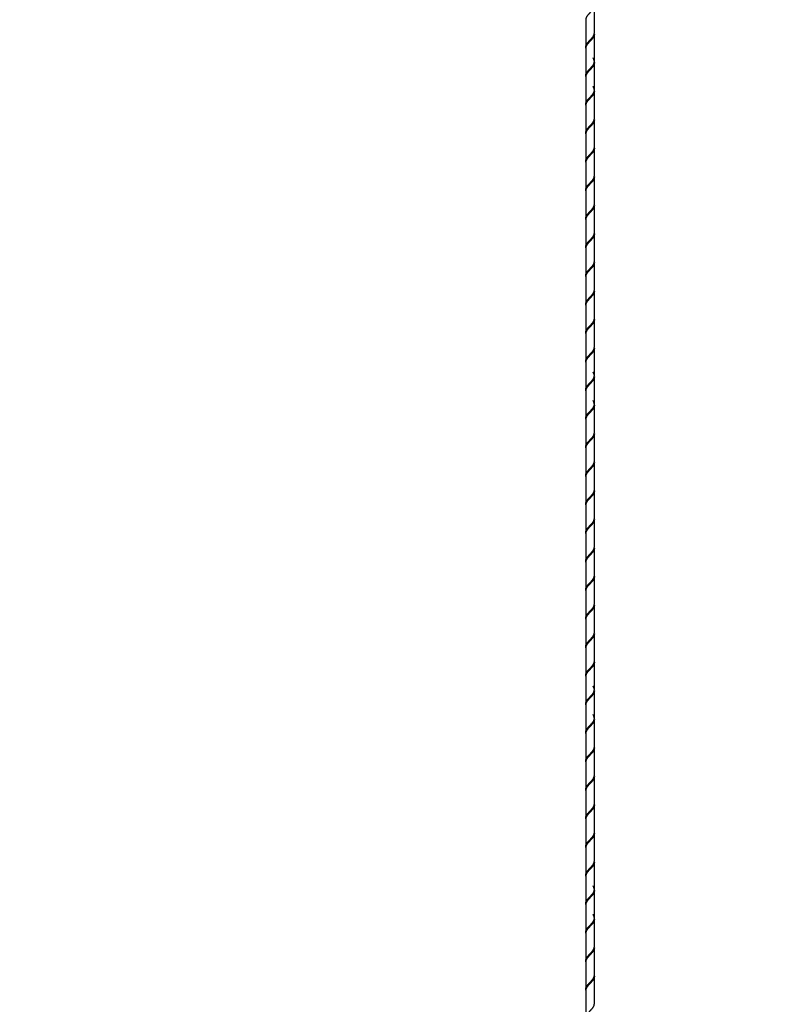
# Model space of a CAD drawing. Header units: millimetres. Extents: x -229 to 1028, y 47 to 3192.
# Tile 7 of 11: x 456 to 527, y 2498 to 2588. Entities that reach past the tile are written whole.
import ezdxf
from ezdxf.enums import TextEntityAlignment as Align

# ---------------------------------------------------------------- set-up
doc = ezdxf.new("R2010")
doc.units = ezdxf.units.MM
doc.layers.add('Default', color=7, linetype='Continuous')
doc.layers.add('DV3_Default', color=7, linetype='Continuous')
doc.styles.add('SEACAD_Arial_Narrow', font='ARIALN.TTF')
doc.dimstyles.new('Croquis', dxfattribs={"dimtxt": 80, "dimasz": 40, "dimexe": 40, "dimexo": 1200, "dimgap": 20, "dimtad": 1, "dimdec": 0, "dimlfac": 0.1, "dimdsep": 46, "dimtxsty": 'SEACAD_Arial_Narrow', "dimblk1": '_SE_BACK_SLASH', "dimblk2": '_SE_BACK_SLASH', "dimsah": 1, "dimcen": 40, "dimse1": 1, "dimse2": 1, "dimadec": 0, "dimazin": 0, "dimtfac": 0.5, "dimtdec": 3, "dimtmove": 0, "dimatfit": 3, "dimfxl": 1, "dimarcsym": 0})

# ---------------------------------------------------------------- blocks, each defined once
blk = doc.blocks.new('SE2')
at = {"layer": 'DV3_Default', "color": 7, "linetype": 'Continuous'}
for p, q in [((508.949, 2587.183), (508.949, 2589.719)), ((508.149, 2588.401), (508.149, 2585.865)), ((508.949, 2584.547), (508.949, 2587.083)), ((508.149, 2585.765), (508.149, 2583.229)), ((508.949, 2581.911), (508.949, 2584.447)), ((508.149, 2583.129), (508.149, 2580.593)), ((508.949, 2579.275), (508.949, 2581.811)), ((508.149, 2580.493), (508.149, 2577.957)), ((508.949, 2576.639), (508.949, 2579.175)), ((508.149, 2577.857), (508.149, 2575.321)), ((508.949, 2574.003), (508.949, 2576.539)), ((508.149, 2575.221), (508.149, 2572.685)), ((508.949, 2571.367), (508.949, 2573.903)), ((508.149, 2572.585), (508.149, 2570.049)), ((508.949, 2568.731), (508.949, 2571.267)), ((508.149, 2569.949), (508.149, 2567.413)), ((508.949, 2566.095), (508.949, 2568.631)), ((508.149, 2567.313), (508.149, 2564.777)), ((508.949, 2563.459), (508.949, 2565.995)), ((508.149, 2564.677), (508.149, 2562.141)), ((508.949, 2560.823), (508.949, 2563.359)), ((508.149, 2562.041), (508.149, 2559.505)), ((508.949, 2558.187), (508.949, 2560.723)), ((508.149, 2559.405), (508.149, 2556.869)), ((508.949, 2555.551), (508.949, 2558.087)), ((508.149, 2556.769), (508.149, 2554.233)), ((508.949, 2552.915), (508.949, 2555.451)), ((508.149, 2554.133), (508.149, 2551.597)), ((508.949, 2550.279), (508.949, 2552.815)), ((508.149, 2551.497), (508.149, 2548.961)), ((508.949, 2547.643), (508.949, 2550.179)), ((508.149, 2548.861), (508.149, 2546.325)), ((508.949, 2545.007), (508.949, 2547.543)), ((508.149, 2546.225), (508.149, 2543.689)), ((508.949, 2542.371), (508.949, 2544.907)), ((508.149, 2543.589), (508.149, 2541.053)), ((508.949, 2539.735), (508.949, 2542.271)), ((508.149, 2540.953), (508.149, 2538.417)), ((508.949, 2537.099), (508.949, 2539.635)), ((508.149, 2538.317), (508.149, 2535.781)), ((508.949, 2534.463), (508.949, 2536.999)), ((508.149, 2535.681), (508.149, 2533.145)), ((508.949, 2531.827), (508.949, 2534.363)), ((508.149, 2533.045), (508.149, 2530.509)), ((508.949, 2529.191), (508.949, 2531.727)), ((508.149, 2530.409), (508.149, 2527.873)), ((508.949, 2526.555), (508.949, 2529.091)), ((508.149, 2527.773), (508.149, 2525.237)), ((508.949, 2523.919), (508.949, 2526.455)), ((508.149, 2525.137), (508.149, 2522.601)), ((508.949, 2521.283), (508.949, 2523.819)), ((508.149, 2522.501), (508.149, 2519.965)), ((508.949, 2518.647), (508.949, 2521.183)), ((508.149, 2519.865), (508.149, 2517.329)), ((508.949, 2516.011), (508.949, 2518.547)), ((508.149, 2517.229), (508.149, 2514.693)), ((508.949, 2513.375), (508.949, 2515.911)), ((508.149, 2514.593), (508.149, 2512.057)), ((508.949, 2510.739), (508.949, 2513.275)), ((508.149, 2511.957), (508.149, 2509.421)), ((508.949, 2508.103), (508.949, 2510.639)), ((508.149, 2509.321), (508.149, 2506.785)), ((508.949, 2505.467), (508.949, 2508.003)), ((508.149, 2506.685), (508.149, 2504.149)), ((508.949, 2502.831), (508.949, 2505.367)), ((508.149, 2504.049), (508.149, 2501.513)), ((508.949, 2500.195), (508.949, 2502.731)), ((508.149, 2501.413), (508.149, 2498.877)), ((508.949, 2497.559), (508.949, 2500.095)), ((508.149, 2498.777), (508.149, 2496.241))]:
    blk.add_line(p, q, dxfattribs=at)
for points, weights, knots in [([(508.949, 2589.719), (508.949, 2589.5), (508.749, 2589.28), (508.549, 2589.06), (508.349, 2588.841), (508.149, 2588.621), (508.149, 2588.401), (508.149, 2588.334), (508.174, 2588.256)], [0.5, 0.433012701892, 0.5, 0.433012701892, 0.5, 0.433012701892, 0.5, 0.477204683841, 0.469923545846], [0, 0, 0, 0.299375, 0.299375, 0.59875, 0.59875, 0.898125, 0.898125, 1, 1, 1]), ([(508.156, 2585.79), (508.149, 2585.829), (508.149, 2585.865), (508.149, 2586.085), (508.349, 2586.305), (508.549, 2586.524), (508.749, 2586.744), (508.949, 2586.964), (508.949, 2587.183)], [0.479807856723, 0.487613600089, 0.5, 0.433012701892, 0.5, 0.433012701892, 0.5, 0.433012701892, 0.5], [0, 0, 0, 0.0580572, 0.0580572, 0.3720381, 0.3720381, 0.6860191, 0.6860191, 1, 1, 1]), ([(508.949, 2587.083), (508.949, 2586.864), (508.749, 2586.644), (508.549, 2586.424), (508.349, 2586.205), (508.149, 2585.985), (508.149, 2585.765), (508.149, 2585.698), (508.174, 2585.62)], [0.5, 0.433012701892, 0.5, 0.433012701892, 0.5, 0.433012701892, 0.5, 0.477204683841, 0.469923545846], [0, 0, 0, 0.299375, 0.299375, 0.59875, 0.59875, 0.898125, 0.898125, 1, 1, 1]), ([(508.156, 2583.154), (508.149, 2583.193), (508.149, 2583.229), (508.149, 2583.449), (508.349, 2583.669), (508.549, 2583.888), (508.749, 2584.108), (508.949, 2584.328), (508.949, 2584.547), (508.949, 2584.706), (508.83, 2584.883)], [0.479807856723, 0.487613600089, 0.5, 0.433012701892, 0.5, 0.433012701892, 0.5, 0.433012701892, 0.5, 0.449759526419, 0.47487976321], [0, 0, 0, 0.0469914, 0.0469914, 0.301127, 0.301127, 0.5552626, 0.5552626, 0.8093983, 0.8093983, 1, 1, 1]), ([(508.949, 2584.447), (508.949, 2584.228), (508.749, 2584.008), (508.549, 2583.788), (508.349, 2583.569), (508.149, 2583.349), (508.149, 2583.129), (508.149, 2583.062), (508.174, 2582.984)], [0.5, 0.433012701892, 0.5, 0.433012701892, 0.5, 0.433012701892, 0.5, 0.477204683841, 0.469923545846], [0, 0, 0, 0.299375, 0.299375, 0.59875, 0.59875, 0.898125, 0.898125, 1, 1, 1]), ([(508.156, 2580.518), (508.149, 2580.557), (508.149, 2580.593), (508.149, 2580.813), (508.349, 2581.033), (508.549, 2581.252), (508.749, 2581.472), (508.949, 2581.692), (508.949, 2581.911), (508.949, 2582.07), (508.83, 2582.247)], [0.479807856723, 0.487613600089, 0.5, 0.433012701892, 0.5, 0.433012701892, 0.5, 0.433012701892, 0.5, 0.449759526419, 0.47487976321], [0, 0, 0, 0.046991, 0.046991, 0.301127, 0.301127, 0.555263, 0.555263, 0.809398, 0.809398, 1, 1, 1]), ([(508.949, 2581.811), (508.949, 2581.592), (508.749, 2581.372), (508.549, 2581.152), (508.349, 2580.933), (508.149, 2580.713), (508.149, 2580.493), (508.149, 2580.426), (508.174, 2580.348)], [0.5, 0.433012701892, 0.5, 0.433012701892, 0.5, 0.433012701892, 0.5, 0.477204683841, 0.469923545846], [0, 0, 0, 0.299375, 0.299375, 0.59875, 0.59875, 0.898125, 0.898125, 1, 1, 1]), ([(508.156, 2577.882), (508.149, 2577.921), (508.149, 2577.957), (508.149, 2578.177), (508.349, 2578.397), (508.549, 2578.616), (508.749, 2578.836), (508.949, 2579.056), (508.949, 2579.275)], [0.479807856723, 0.487613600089, 0.5, 0.433012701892, 0.5, 0.433012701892, 0.5, 0.433012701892, 0.5], [0, 0, 0, 0.0580572, 0.0580572, 0.3720381, 0.3720381, 0.6860191, 0.6860191, 1, 1, 1]), ([(508.949, 2579.175), (508.949, 2578.956), (508.749, 2578.736), (508.549, 2578.516), (508.349, 2578.297), (508.149, 2578.077), (508.149, 2577.857), (508.149, 2577.845), (508.15, 2577.831)], [0.5, 0.433012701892, 0.5, 0.433012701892, 0.5, 0.433012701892, 0.5, 0.495525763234, 0.491649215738], [0, 0, 0, 0.326074, 0.326074, 0.652147, 0.652147, 0.978221, 0.978221, 1, 1, 1]), ([(508.156, 2575.246), (508.149, 2575.285), (508.149, 2575.321), (508.149, 2575.541), (508.349, 2575.761), (508.549, 2575.98), (508.749, 2576.2), (508.949, 2576.42), (508.949, 2576.639)], [0.479807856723, 0.487613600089, 0.5, 0.433012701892, 0.5, 0.433012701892, 0.5, 0.433012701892, 0.5], [0, 0, 0, 0.0580572, 0.0580572, 0.3720381, 0.3720381, 0.6860191, 0.6860191, 1, 1, 1]), ([(508.949, 2576.539), (508.949, 2576.32), (508.749, 2576.1), (508.549, 2575.88), (508.349, 2575.661), (508.149, 2575.441), (508.149, 2575.221), (508.149, 2575.209), (508.15, 2575.195)], [0.5, 0.433012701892, 0.5, 0.433012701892, 0.5, 0.433012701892, 0.5, 0.495525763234, 0.491649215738], [0, 0, 0, 0.326074, 0.326074, 0.652147, 0.652147, 0.978221, 0.978221, 1, 1, 1]), ([(508.156, 2572.61), (508.149, 2572.649), (508.149, 2572.685), (508.149, 2572.905), (508.349, 2573.125), (508.549, 2573.344), (508.749, 2573.564), (508.949, 2573.784), (508.949, 2574.003)], [0.479807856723, 0.487613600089, 0.5, 0.433012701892, 0.5, 0.433012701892, 0.5, 0.433012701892, 0.5], [0, 0, 0, 0.0580572, 0.0580572, 0.3720381, 0.3720381, 0.6860191, 0.6860191, 1, 1, 1]), ([(508.949, 2573.903), (508.949, 2573.684), (508.749, 2573.464), (508.549, 2573.244), (508.349, 2573.025), (508.149, 2572.805), (508.149, 2572.585), (508.149, 2572.518), (508.174, 2572.44)], [0.5, 0.433012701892, 0.5, 0.433012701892, 0.5, 0.433012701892, 0.5, 0.477204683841, 0.469923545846], [0, 0, 0, 0.299375, 0.299375, 0.59875, 0.59875, 0.898125, 0.898125, 1, 1, 1]), ([(508.156, 2569.974), (508.149, 2570.013), (508.149, 2570.049), (508.149, 2570.269), (508.349, 2570.489), (508.549, 2570.708), (508.749, 2570.928), (508.949, 2571.148), (508.949, 2571.367)], [0.479807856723, 0.487613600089, 0.5, 0.433012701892, 0.5, 0.433012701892, 0.5, 0.433012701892, 0.5], [0, 0, 0, 0.0580572, 0.0580572, 0.3720381, 0.3720381, 0.6860191, 0.6860191, 1, 1, 1]), ([(508.949, 2571.267), (508.949, 2571.048), (508.749, 2570.828), (508.549, 2570.608), (508.349, 2570.389), (508.149, 2570.169), (508.149, 2569.949), (508.149, 2569.882), (508.174, 2569.804)], [0.5, 0.433012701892, 0.5, 0.433012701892, 0.5, 0.433012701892, 0.5, 0.477204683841, 0.469923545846], [0, 0, 0, 0.299375, 0.299375, 0.59875, 0.59875, 0.898125, 0.898125, 1, 1, 1]), ([(508.156, 2567.338), (508.149, 2567.377), (508.149, 2567.413), (508.149, 2567.633), (508.349, 2567.853), (508.549, 2568.072), (508.749, 2568.292), (508.949, 2568.512), (508.949, 2568.731)], [0.479807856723, 0.487613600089, 0.5, 0.433012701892, 0.5, 0.433012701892, 0.5, 0.433012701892, 0.5], [0, 0, 0, 0.0580572, 0.0580572, 0.3720381, 0.3720381, 0.6860191, 0.6860191, 1, 1, 1]), ([(508.949, 2568.631), (508.949, 2568.412), (508.749, 2568.192), (508.549, 2567.972), (508.349, 2567.753), (508.149, 2567.533), (508.149, 2567.313), (508.149, 2567.246), (508.174, 2567.168)], [0.5, 0.433012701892, 0.5, 0.433012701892, 0.5, 0.433012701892, 0.5, 0.477204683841, 0.469923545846], [0, 0, 0, 0.299375, 0.299375, 0.59875, 0.59875, 0.898125, 0.898125, 1, 1, 1]), ([(508.156, 2564.702), (508.149, 2564.741), (508.149, 2564.777), (508.149, 2564.997), (508.349, 2565.217), (508.549, 2565.436), (508.749, 2565.656), (508.949, 2565.876), (508.949, 2566.095)], [0.479807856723, 0.487613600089, 0.5, 0.433012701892, 0.5, 0.433012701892, 0.5, 0.433012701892, 0.5], [0, 0, 0, 0.0580572, 0.0580572, 0.3720381, 0.3720381, 0.6860191, 0.6860191, 1, 1, 1]), ([(508.949, 2565.995), (508.949, 2565.776), (508.749, 2565.556), (508.549, 2565.336), (508.349, 2565.117), (508.149, 2564.897), (508.149, 2564.677), (508.149, 2564.61), (508.174, 2564.532)], [0.5, 0.433012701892, 0.5, 0.433012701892, 0.5, 0.433012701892, 0.5, 0.477204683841, 0.469923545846], [0, 0, 0, 0.299375, 0.299375, 0.59875, 0.59875, 0.898125, 0.898125, 1, 1, 1]), ([(508.156, 2562.066), (508.149, 2562.105), (508.149, 2562.141), (508.149, 2562.361), (508.349, 2562.581), (508.549, 2562.8), (508.749, 2563.02), (508.949, 2563.24), (508.949, 2563.459)], [0.479807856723, 0.487613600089, 0.5, 0.433012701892, 0.5, 0.433012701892, 0.5, 0.433012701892, 0.5], [0, 0, 0, 0.058057, 0.058057, 0.372038, 0.372038, 0.686019, 0.686019, 1, 1, 1]), ([(508.949, 2563.359), (508.949, 2563.14), (508.749, 2562.92), (508.549, 2562.7), (508.349, 2562.481), (508.149, 2562.261), (508.149, 2562.041), (508.149, 2561.974), (508.174, 2561.896)], [0.5, 0.433012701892, 0.5, 0.433012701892, 0.5, 0.433012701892, 0.5, 0.477204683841, 0.469923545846], [0, 0, 0, 0.299375, 0.299375, 0.59875, 0.59875, 0.898125, 0.898125, 1, 1, 1]), ([(508.156, 2559.43), (508.149, 2559.469), (508.149, 2559.505), (508.149, 2559.725), (508.349, 2559.945), (508.549, 2560.164), (508.749, 2560.384), (508.949, 2560.604), (508.949, 2560.823)], [0.479807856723, 0.487613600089, 0.5, 0.433012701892, 0.5, 0.433012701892, 0.5, 0.433012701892, 0.5], [0, 0, 0, 0.058057, 0.058057, 0.372038, 0.372038, 0.686019, 0.686019, 1, 1, 1]), ([(508.949, 2560.723), (508.949, 2560.504), (508.749, 2560.284), (508.549, 2560.064), (508.349, 2559.845), (508.149, 2559.625), (508.149, 2559.405), (508.149, 2559.338), (508.174, 2559.26)], [0.5, 0.433012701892, 0.5, 0.433012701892, 0.5, 0.433012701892, 0.5, 0.477204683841, 0.469923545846], [0, 0, 0, 0.299375, 0.299375, 0.59875, 0.59875, 0.898125, 0.898125, 1, 1, 1]), ([(508.156, 2556.794), (508.149, 2556.833), (508.149, 2556.869), (508.149, 2557.089), (508.349, 2557.309), (508.549, 2557.528), (508.749, 2557.748), (508.949, 2557.968), (508.949, 2558.187)], [0.479807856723, 0.487613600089, 0.5, 0.433012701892, 0.5, 0.433012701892, 0.5, 0.433012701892, 0.5], [0, 0, 0, 0.058057, 0.058057, 0.372038, 0.372038, 0.686019, 0.686019, 1, 1, 1]), ([(508.949, 2558.087), (508.949, 2557.868), (508.749, 2557.648), (508.549, 2557.428), (508.349, 2557.209), (508.149, 2556.989), (508.149, 2556.769), (508.149, 2556.702), (508.174, 2556.624)], [0.5, 0.433012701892, 0.5, 0.433012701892, 0.5, 0.433012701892, 0.5, 0.477204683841, 0.469923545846], [0, 0, 0, 0.2993749, 0.2993749, 0.5987499, 0.5987499, 0.8981248, 0.8981248, 1, 1, 1]), ([(508.156, 2554.158), (508.149, 2554.197), (508.149, 2554.233), (508.149, 2554.453), (508.349, 2554.673), (508.549, 2554.892), (508.749, 2555.112), (508.949, 2555.332), (508.949, 2555.551), (508.949, 2555.71), (508.83, 2555.887)], [0.479807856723, 0.487613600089, 0.5, 0.433012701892, 0.5, 0.433012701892, 0.5, 0.433012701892, 0.5, 0.449759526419, 0.47487976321], [0, 0, 0, 0.046991, 0.046991, 0.301127, 0.301127, 0.555263, 0.555263, 0.809398, 0.809398, 1, 1, 1]), ([(508.949, 2555.451), (508.949, 2555.232), (508.749, 2555.012), (508.549, 2554.792), (508.349, 2554.573), (508.149, 2554.353), (508.149, 2554.133), (508.149, 2554.066), (508.174, 2553.988)], [0.5, 0.433012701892, 0.5, 0.433012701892, 0.5, 0.433012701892, 0.5, 0.477204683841, 0.469923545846], [0, 0, 0, 0.299375, 0.299375, 0.59875, 0.59875, 0.898125, 0.898125, 1, 1, 1]), ([(508.156, 2551.522), (508.149, 2551.561), (508.149, 2551.597), (508.149, 2551.817), (508.349, 2552.037), (508.549, 2552.256), (508.749, 2552.476), (508.949, 2552.696), (508.949, 2552.915), (508.949, 2553.074), (508.83, 2553.251)], [0.479807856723, 0.487613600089, 0.5, 0.433012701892, 0.5, 0.433012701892, 0.5, 0.433012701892, 0.5, 0.449759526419, 0.47487976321], [0, 0, 0, 0.046991, 0.046991, 0.301127, 0.301127, 0.555263, 0.555263, 0.809398, 0.809398, 1, 1, 1]), ([(508.949, 2552.815), (508.949, 2552.596), (508.749, 2552.376), (508.549, 2552.156), (508.349, 2551.937), (508.149, 2551.717), (508.149, 2551.497), (508.149, 2551.43), (508.174, 2551.352)], [0.5, 0.433012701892, 0.5, 0.433012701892, 0.5, 0.433012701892, 0.5, 0.477204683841, 0.469923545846], [0, 0, 0, 0.299375, 0.299375, 0.59875, 0.59875, 0.898125, 0.898125, 1, 1, 1]), ([(508.156, 2548.886), (508.149, 2548.925), (508.149, 2548.961), (508.149, 2549.181), (508.349, 2549.401), (508.549, 2549.62), (508.749, 2549.84), (508.949, 2550.06), (508.949, 2550.279)], [0.479807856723, 0.487613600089, 0.5, 0.433012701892, 0.5, 0.433012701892, 0.5, 0.433012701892, 0.5], [0, 0, 0, 0.058057, 0.058057, 0.372038, 0.372038, 0.686019, 0.686019, 1, 1, 1]), ([(508.949, 2550.179), (508.949, 2549.96), (508.749, 2549.74), (508.549, 2549.52), (508.349, 2549.301), (508.149, 2549.081), (508.149, 2548.861), (508.149, 2548.794), (508.174, 2548.716)], [0.5, 0.433012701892, 0.5, 0.433012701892, 0.5, 0.433012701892, 0.5, 0.477204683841, 0.469923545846], [0, 0, 0, 0.299375, 0.299375, 0.59875, 0.59875, 0.898125, 0.898125, 1, 1, 1]), ([(508.156, 2546.25), (508.149, 2546.289), (508.149, 2546.325), (508.149, 2546.545), (508.349, 2546.765), (508.549, 2546.984), (508.749, 2547.204), (508.949, 2547.424), (508.949, 2547.643)], [0.479807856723, 0.487613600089, 0.5, 0.433012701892, 0.5, 0.433012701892, 0.5, 0.433012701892, 0.5], [0, 0, 0, 0.058057, 0.058057, 0.372038, 0.372038, 0.686019, 0.686019, 1, 1, 1]), ([(508.949, 2547.543), (508.949, 2547.324), (508.749, 2547.104), (508.549, 2546.884), (508.349, 2546.665), (508.149, 2546.445), (508.149, 2546.225), (508.149, 2546.158), (508.174, 2546.08)], [0.5, 0.433012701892, 0.5, 0.433012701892, 0.5, 0.433012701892, 0.5, 0.477204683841, 0.469923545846], [0, 0, 0, 0.299375, 0.299375, 0.59875, 0.59875, 0.898125, 0.898125, 1, 1, 1]), ([(508.156, 2543.614), (508.149, 2543.653), (508.149, 2543.689), (508.149, 2543.909), (508.349, 2544.129), (508.549, 2544.348), (508.749, 2544.568), (508.949, 2544.788), (508.949, 2545.007)], [0.479807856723, 0.487613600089, 0.5, 0.433012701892, 0.5, 0.433012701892, 0.5, 0.433012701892, 0.5], [0, 0, 0, 0.058057, 0.058057, 0.372038, 0.372038, 0.686019, 0.686019, 1, 1, 1]), ([(508.949, 2544.907), (508.949, 2544.688), (508.749, 2544.468), (508.549, 2544.248), (508.349, 2544.029), (508.149, 2543.809), (508.149, 2543.589), (508.149, 2543.522), (508.174, 2543.444)], [0.5, 0.433012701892, 0.5, 0.433012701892, 0.5, 0.433012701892, 0.5, 0.477204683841, 0.469923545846], [0, 0, 0, 0.299375, 0.299375, 0.59875, 0.59875, 0.898125, 0.898125, 1, 1, 1]), ([(508.156, 2540.978), (508.149, 2541.017), (508.149, 2541.053), (508.149, 2541.273), (508.349, 2541.493), (508.549, 2541.712), (508.749, 2541.932), (508.949, 2542.152), (508.949, 2542.371)], [0.479807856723, 0.487613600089, 0.5, 0.433012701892, 0.5, 0.433012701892, 0.5, 0.433012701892, 0.5], [0, 0, 0, 0.058057, 0.058057, 0.372038, 0.372038, 0.686019, 0.686019, 1, 1, 1]), ([(508.949, 2542.271), (508.949, 2542.052), (508.749, 2541.832), (508.549, 2541.612), (508.349, 2541.393), (508.149, 2541.173), (508.149, 2540.953), (508.149, 2540.886), (508.174, 2540.808)], [0.5, 0.433012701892, 0.5, 0.433012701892, 0.5, 0.433012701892, 0.5, 0.477204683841, 0.469923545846], [0, 0, 0, 0.299375, 0.299375, 0.59875, 0.59875, 0.898125, 0.898125, 1, 1, 1]), ([(508.156, 2538.342), (508.149, 2538.381), (508.149, 2538.417), (508.149, 2538.637), (508.349, 2538.857), (508.549, 2539.076), (508.749, 2539.296), (508.949, 2539.516), (508.949, 2539.735)], [0.479807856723, 0.487613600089, 0.5, 0.433012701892, 0.5, 0.433012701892, 0.5, 0.433012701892, 0.5], [0, 0, 0, 0.058057, 0.058057, 0.372038, 0.372038, 0.686019, 0.686019, 1, 1, 1]), ([(508.949, 2539.635), (508.949, 2539.416), (508.749, 2539.196), (508.549, 2538.976), (508.349, 2538.757), (508.149, 2538.537), (508.149, 2538.317), (508.149, 2538.25), (508.174, 2538.172)], [0.5, 0.433012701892, 0.5, 0.433012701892, 0.5, 0.433012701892, 0.5, 0.477204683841, 0.469923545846], [0, 0, 0, 0.299375, 0.299375, 0.59875, 0.59875, 0.898125, 0.898125, 1, 1, 1]), ([(508.156, 2535.706), (508.149, 2535.745), (508.149, 2535.781), (508.149, 2536.001), (508.349, 2536.221), (508.549, 2536.44), (508.749, 2536.66), (508.949, 2536.88), (508.949, 2537.099)], [0.479807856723, 0.487613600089, 0.5, 0.433012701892, 0.5, 0.433012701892, 0.5, 0.433012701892, 0.5], [0, 0, 0, 0.058057, 0.058057, 0.372038, 0.372038, 0.686019, 0.686019, 1, 1, 1]), ([(508.949, 2536.999), (508.949, 2536.78), (508.749, 2536.56), (508.549, 2536.34), (508.349, 2536.121), (508.149, 2535.901), (508.149, 2535.681), (508.149, 2535.614), (508.174, 2535.536)], [0.5, 0.433012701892, 0.5, 0.433012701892, 0.5, 0.433012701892, 0.5, 0.477204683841, 0.469923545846], [0, 0, 0, 0.2993749, 0.2993749, 0.5987499, 0.5987499, 0.8981248, 0.8981248, 1, 1, 1]), ([(508.156, 2533.07), (508.149, 2533.109), (508.149, 2533.145), (508.149, 2533.365), (508.349, 2533.585), (508.549, 2533.804), (508.749, 2534.024), (508.949, 2534.244), (508.949, 2534.463)], [0.479807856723, 0.487613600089, 0.5, 0.433012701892, 0.5, 0.433012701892, 0.5, 0.433012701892, 0.5], [0, 0, 0, 0.058057, 0.058057, 0.372038, 0.372038, 0.686019, 0.686019, 1, 1, 1]), ([(508.949, 2534.363), (508.949, 2534.144), (508.749, 2533.924), (508.549, 2533.704), (508.349, 2533.485), (508.149, 2533.265), (508.149, 2533.045), (508.149, 2532.978), (508.174, 2532.9)], [0.5, 0.433012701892, 0.5, 0.433012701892, 0.5, 0.433012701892, 0.5, 0.477204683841, 0.469923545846], [0, 0, 0, 0.2993749, 0.2993749, 0.5987499, 0.5987499, 0.8981248, 0.8981248, 1, 1, 1]), ([(508.156, 2530.434), (508.149, 2530.473), (508.149, 2530.509), (508.149, 2530.729), (508.349, 2530.949), (508.549, 2531.168), (508.749, 2531.388), (508.949, 2531.608), (508.949, 2531.827)], [0.479807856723, 0.487613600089, 0.5, 0.433012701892, 0.5, 0.433012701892, 0.5, 0.433012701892, 0.5], [0, 0, 0, 0.058057, 0.058057, 0.372038, 0.372038, 0.686019, 0.686019, 1, 1, 1]), ([(508.949, 2531.727), (508.949, 2531.508), (508.749, 2531.288), (508.549, 2531.068), (508.349, 2530.849), (508.149, 2530.629), (508.149, 2530.409), (508.149, 2530.342), (508.174, 2530.264)], [0.5, 0.433012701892, 0.5, 0.433012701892, 0.5, 0.433012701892, 0.5, 0.477204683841, 0.469923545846], [0, 0, 0, 0.299375, 0.299375, 0.59875, 0.59875, 0.898125, 0.898125, 1, 1, 1]), ([(508.156, 2527.798), (508.149, 2527.837), (508.149, 2527.873), (508.149, 2528.093), (508.349, 2528.313), (508.549, 2528.532), (508.749, 2528.752), (508.949, 2528.972), (508.949, 2529.191)], [0.479807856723, 0.487613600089, 0.5, 0.433012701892, 0.5, 0.433012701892, 0.5, 0.433012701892, 0.5], [0, 0, 0, 0.0580572, 0.0580572, 0.3720381, 0.3720381, 0.6860191, 0.6860191, 1, 1, 1]), ([(508.949, 2529.091), (508.949, 2528.872), (508.749, 2528.652), (508.549, 2528.432), (508.349, 2528.213), (508.149, 2527.993), (508.149, 2527.773), (508.149, 2527.706), (508.174, 2527.628)], [0.5, 0.433012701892, 0.5, 0.433012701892, 0.5, 0.433012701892, 0.5, 0.477204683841, 0.469923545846], [0, 0, 0, 0.299375, 0.299375, 0.59875, 0.59875, 0.898125, 0.898125, 1, 1, 1]), ([(508.156, 2525.162), (508.149, 2525.201), (508.149, 2525.237), (508.149, 2525.457), (508.349, 2525.677), (508.549, 2525.896), (508.749, 2526.116), (508.949, 2526.336), (508.949, 2526.555), (508.949, 2526.714), (508.83, 2526.891)], [0.479807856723, 0.487613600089, 0.5, 0.433012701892, 0.5, 0.433012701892, 0.5, 0.433012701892, 0.5, 0.449759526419, 0.47487976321], [0, 0, 0, 0.046991, 0.046991, 0.301127, 0.301127, 0.555263, 0.555263, 0.809398, 0.809398, 1, 1, 1]), ([(508.949, 2526.455), (508.949, 2526.236), (508.749, 2526.016), (508.549, 2525.796), (508.349, 2525.577), (508.149, 2525.357), (508.149, 2525.137), (508.149, 2525.07), (508.174, 2524.992)], [0.5, 0.433012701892, 0.5, 0.433012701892, 0.5, 0.433012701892, 0.5, 0.477204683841, 0.469923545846], [0, 0, 0, 0.299375, 0.299375, 0.59875, 0.59875, 0.898125, 0.898125, 1, 1, 1]), ([(508.156, 2522.526), (508.149, 2522.565), (508.149, 2522.601), (508.149, 2522.821), (508.349, 2523.041), (508.549, 2523.26), (508.749, 2523.48), (508.949, 2523.7), (508.949, 2523.919), (508.949, 2524.078), (508.83, 2524.255)], [0.479807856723, 0.487613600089, 0.5, 0.433012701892, 0.5, 0.433012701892, 0.5, 0.433012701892, 0.5, 0.449759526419, 0.47487976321], [0, 0, 0, 0.046991, 0.046991, 0.301127, 0.301127, 0.555263, 0.555263, 0.809398, 0.809398, 1, 1, 1]), ([(508.949, 2523.819), (508.949, 2523.6), (508.749, 2523.38), (508.549, 2523.16), (508.349, 2522.941), (508.149, 2522.721), (508.149, 2522.501), (508.149, 2522.434), (508.174, 2522.356)], [0.5, 0.433012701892, 0.5, 0.433012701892, 0.5, 0.433012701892, 0.5, 0.477204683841, 0.469923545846], [0, 0, 0, 0.299375, 0.299375, 0.59875, 0.59875, 0.898125, 0.898125, 1, 1, 1]), ([(508.156, 2519.89), (508.149, 2519.929), (508.149, 2519.965), (508.149, 2520.185), (508.349, 2520.405), (508.549, 2520.624), (508.749, 2520.844), (508.949, 2521.064), (508.949, 2521.283)], [0.479807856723, 0.487613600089, 0.5, 0.433012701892, 0.5, 0.433012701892, 0.5, 0.433012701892, 0.5], [0, 0, 0, 0.058057, 0.058057, 0.372038, 0.372038, 0.686019, 0.686019, 1, 1, 1]), ([(508.949, 2521.183), (508.949, 2520.964), (508.749, 2520.744), (508.549, 2520.524), (508.349, 2520.305), (508.149, 2520.085), (508.149, 2519.865), (508.149, 2519.853), (508.15, 2519.839)], [0.5, 0.433012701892, 0.5, 0.433012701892, 0.5, 0.433012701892, 0.5, 0.495525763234, 0.491649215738], [0, 0, 0, 0.326074, 0.326074, 0.652147, 0.652147, 0.978221, 0.978221, 1, 1, 1]), ([(508.156, 2517.254), (508.149, 2517.293), (508.149, 2517.329), (508.149, 2517.549), (508.349, 2517.769), (508.549, 2517.988), (508.749, 2518.208), (508.949, 2518.428), (508.949, 2518.647)], [0.479807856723, 0.487613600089, 0.5, 0.433012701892, 0.5, 0.433012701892, 0.5, 0.433012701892, 0.5], [0, 0, 0, 0.058057, 0.058057, 0.372038, 0.372038, 0.686019, 0.686019, 1, 1, 1]), ([(508.949, 2518.547), (508.949, 2518.328), (508.749, 2518.108), (508.549, 2517.888), (508.349, 2517.669), (508.149, 2517.449), (508.149, 2517.229), (508.149, 2517.217), (508.15, 2517.203)], [0.5, 0.433012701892, 0.5, 0.433012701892, 0.5, 0.433012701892, 0.5, 0.495525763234, 0.491649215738], [0, 0, 0, 0.326074, 0.326074, 0.652147, 0.652147, 0.978221, 0.978221, 1, 1, 1]), ([(508.156, 2514.618), (508.149, 2514.657), (508.149, 2514.693), (508.149, 2514.913), (508.349, 2515.133), (508.549, 2515.352), (508.749, 2515.572), (508.949, 2515.792), (508.949, 2516.011)], [0.479807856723, 0.487613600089, 0.5, 0.433012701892, 0.5, 0.433012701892, 0.5, 0.433012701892, 0.5], [0, 0, 0, 0.058057, 0.058057, 0.372038, 0.372038, 0.686019, 0.686019, 1, 1, 1]), ([(508.949, 2515.911), (508.949, 2515.692), (508.749, 2515.472), (508.549, 2515.252), (508.349, 2515.033), (508.149, 2514.813), (508.149, 2514.593), (508.149, 2514.526), (508.174, 2514.448)], [0.5, 0.433012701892, 0.5, 0.433012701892, 0.5, 0.433012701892, 0.5, 0.477204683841, 0.469923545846], [0, 0, 0, 0.299375, 0.299375, 0.59875, 0.59875, 0.898125, 0.898125, 1, 1, 1]), ([(508.156, 2511.982), (508.149, 2512.021), (508.149, 2512.057), (508.149, 2512.277), (508.349, 2512.497), (508.549, 2512.716), (508.749, 2512.936), (508.949, 2513.156), (508.949, 2513.375)], [0.479807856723, 0.487613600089, 0.5, 0.433012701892, 0.5, 0.433012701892, 0.5, 0.433012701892, 0.5], [0, 0, 0, 0.058057, 0.058057, 0.372038, 0.372038, 0.686019, 0.686019, 1, 1, 1]), ([(508.949, 2513.275), (508.949, 2513.056), (508.749, 2512.836), (508.549, 2512.616), (508.349, 2512.397), (508.149, 2512.177), (508.149, 2511.957), (508.149, 2511.89), (508.174, 2511.812)], [0.5, 0.433012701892, 0.5, 0.433012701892, 0.5, 0.433012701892, 0.5, 0.477204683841, 0.469923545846], [0, 0, 0, 0.299375, 0.299375, 0.59875, 0.59875, 0.898125, 0.898125, 1, 1, 1]), ([(508.156, 2509.346), (508.149, 2509.385), (508.149, 2509.421), (508.149, 2509.641), (508.349, 2509.861), (508.549, 2510.08), (508.749, 2510.3), (508.949, 2510.52), (508.949, 2510.739)], [0.479807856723, 0.487613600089, 0.5, 0.433012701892, 0.5, 0.433012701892, 0.5, 0.433012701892, 0.5], [0, 0, 0, 0.0580572, 0.0580572, 0.3720381, 0.3720381, 0.6860191, 0.6860191, 1, 1, 1]), ([(508.949, 2510.639), (508.949, 2510.42), (508.749, 2510.2), (508.549, 2509.98), (508.349, 2509.761), (508.149, 2509.541), (508.149, 2509.321), (508.149, 2509.309), (508.15, 2509.295)], [0.5, 0.433012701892, 0.5, 0.433012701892, 0.5, 0.433012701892, 0.5, 0.495525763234, 0.491649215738], [0, 0, 0, 0.3260736, 0.3260736, 0.6521472, 0.6521472, 0.9782208, 0.9782208, 1, 1, 1]), ([(508.156, 2506.71), (508.149, 2506.749), (508.149, 2506.785), (508.149, 2507.005), (508.349, 2507.225), (508.549, 2507.444), (508.749, 2507.664), (508.949, 2507.884), (508.949, 2508.103), (508.949, 2508.262), (508.83, 2508.439)], [0.479807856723, 0.487613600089, 0.5, 0.433012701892, 0.5, 0.433012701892, 0.5, 0.433012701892, 0.5, 0.449759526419, 0.47487976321], [0, 0, 0, 0.046991, 0.046991, 0.301127, 0.301127, 0.555263, 0.555263, 0.809398, 0.809398, 1, 1, 1]), ([(508.949, 2508.003), (508.949, 2507.784), (508.749, 2507.564), (508.549, 2507.344), (508.349, 2507.125), (508.149, 2506.905), (508.149, 2506.685), (508.149, 2506.673), (508.15, 2506.659)], [0.5, 0.433012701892, 0.5, 0.433012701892, 0.5, 0.433012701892, 0.5, 0.495525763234, 0.491649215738], [0, 0, 0, 0.326074, 0.326074, 0.652147, 0.652147, 0.978221, 0.978221, 1, 1, 1]), ([(508.156, 2504.074), (508.149, 2504.113), (508.149, 2504.149), (508.149, 2504.369), (508.349, 2504.589), (508.549, 2504.808), (508.749, 2505.028), (508.949, 2505.248), (508.949, 2505.467), (508.949, 2505.626), (508.83, 2505.803)], [0.479807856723, 0.487613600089, 0.5, 0.433012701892, 0.5, 0.433012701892, 0.5, 0.433012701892, 0.5, 0.449759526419, 0.47487976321], [0, 0, 0, 0.046991, 0.046991, 0.301127, 0.301127, 0.555263, 0.555263, 0.809398, 0.809398, 1, 1, 1]), ([(508.949, 2505.367), (508.949, 2505.148), (508.749, 2504.928), (508.549, 2504.708), (508.349, 2504.489), (508.149, 2504.269), (508.149, 2504.049), (508.149, 2503.982), (508.174, 2503.904)], [0.5, 0.433012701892, 0.5, 0.433012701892, 0.5, 0.433012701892, 0.5, 0.477204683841, 0.469923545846], [0, 0, 0, 0.299375, 0.299375, 0.59875, 0.59875, 0.898125, 0.898125, 1, 1, 1]), ([(508.156, 2501.438), (508.149, 2501.477), (508.149, 2501.513), (508.149, 2501.733), (508.349, 2501.953), (508.549, 2502.172), (508.749, 2502.392), (508.949, 2502.612), (508.949, 2502.831)], [0.479807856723, 0.487613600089, 0.5, 0.433012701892, 0.5, 0.433012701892, 0.5, 0.433012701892, 0.5], [0, 0, 0, 0.058057, 0.058057, 0.372038, 0.372038, 0.686019, 0.686019, 1, 1, 1]), ([(508.949, 2502.731), (508.949, 2502.512), (508.749, 2502.292), (508.549, 2502.072), (508.349, 2501.853), (508.149, 2501.633), (508.149, 2501.413), (508.149, 2501.346), (508.174, 2501.268)], [0.5, 0.433012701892, 0.5, 0.433012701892, 0.5, 0.433012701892, 0.5, 0.477204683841, 0.469923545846], [0, 0, 0, 0.299375, 0.299375, 0.59875, 0.59875, 0.898125, 0.898125, 1, 1, 1]), ([(508.156, 2498.802), (508.149, 2498.841), (508.149, 2498.877), (508.149, 2499.097), (508.349, 2499.317), (508.549, 2499.536), (508.749, 2499.756), (508.949, 2499.976), (508.949, 2500.195)], [0.479807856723, 0.487613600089, 0.5, 0.433012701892, 0.5, 0.433012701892, 0.5, 0.433012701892, 0.5], [0, 0, 0, 0.058057, 0.058057, 0.372038, 0.372038, 0.686019, 0.686019, 1, 1, 1]), ([(508.949, 2500.095), (508.949, 2499.876), (508.749, 2499.656), (508.549, 2499.436), (508.349, 2499.217), (508.149, 2498.997), (508.149, 2498.777), (508.149, 2498.71), (508.174, 2498.632)], [0.5, 0.433012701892, 0.5, 0.433012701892, 0.5, 0.433012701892, 0.5, 0.477204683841, 0.469923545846], [0, 0, 0, 0.2993749, 0.2993749, 0.5987499, 0.5987499, 0.8981248, 0.8981248, 1, 1, 1]), ([(508.156, 2496.166), (508.149, 2496.205), (508.149, 2496.241), (508.149, 2496.461), (508.349, 2496.681), (508.549, 2496.9), (508.749, 2497.12), (508.949, 2497.34), (508.949, 2497.559)], [0.479807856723, 0.487613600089, 0.5, 0.433012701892, 0.5, 0.433012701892, 0.5, 0.433012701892, 0.5], [0, 0, 0, 0.058057, 0.058057, 0.372038, 0.372038, 0.686019, 0.686019, 1, 1, 1])]:
    blk.add_rational_spline(points, weights, degree=2, knots=knots, dxfattribs=at)
blk = doc.blocks.new('DMBLK34')
at = {"layer": 'Default', "color": 7, "linetype": 'Continuous'}
for p, q in [((927.615, 2691.406), (878.625, 2642.416)), ((903.12, 2000.161), (903.12, 2666.911)), ((927.615, 2024.656), (878.625, 1975.666))]:
    blk.add_line(p, q, dxfattribs=at)
at = {"layer": 'Default', "color": 7, "linetype": 'Continuous', "style": 'SEACAD_Arial_Narrow'}
for s, p in [('Para techos máx. 5 m.', (923.12, 2080.445)), ('max. 300cm', (803.12, 2080.445))]:
    blk.add_text(s, height=80, rotation=90, dxfattribs=at).set_placement(p, align=Align.TOP_LEFT)
blk = doc.blocks.new('_SE_BACK_SLASH')
at = {"color": 0}
for p, q in [((-0.5, 0.5), (0.5, -0.5)), ((0, 0), (-1, 0))]:
    blk.add_line(p, q, dxfattribs=at)

msp = doc.modelspace()

# ---------------------------------------------------------------- block references
at = {"layer": 'Default'}
msp.add_blockref('SE2', (0, 0), dxfattribs=at)

# ---------------------------------------------------------------- dimensions: what is measured, and where the dimension line sits
at = {"layer": 'Default', "color": 7, "linetype": 'Continuous'}
dim = msp.add_linear_dim(base=(903.12, 2666.911), p1=(422.825, 2000.161), p2=(522.328, 2666.911), angle=90, text='\\A1;max. 300cm {}\\XPara techos máx. 5 m.', dimstyle='Croquis', dxfattribs=at)
dim.commit()
dim.dimension.update_dxf_attribs({"geometry": 'DMBLK34', "text_midpoint": (903.12, 2333.536), "dimtype": 160})

doc.saveas('drawing.dxf')
